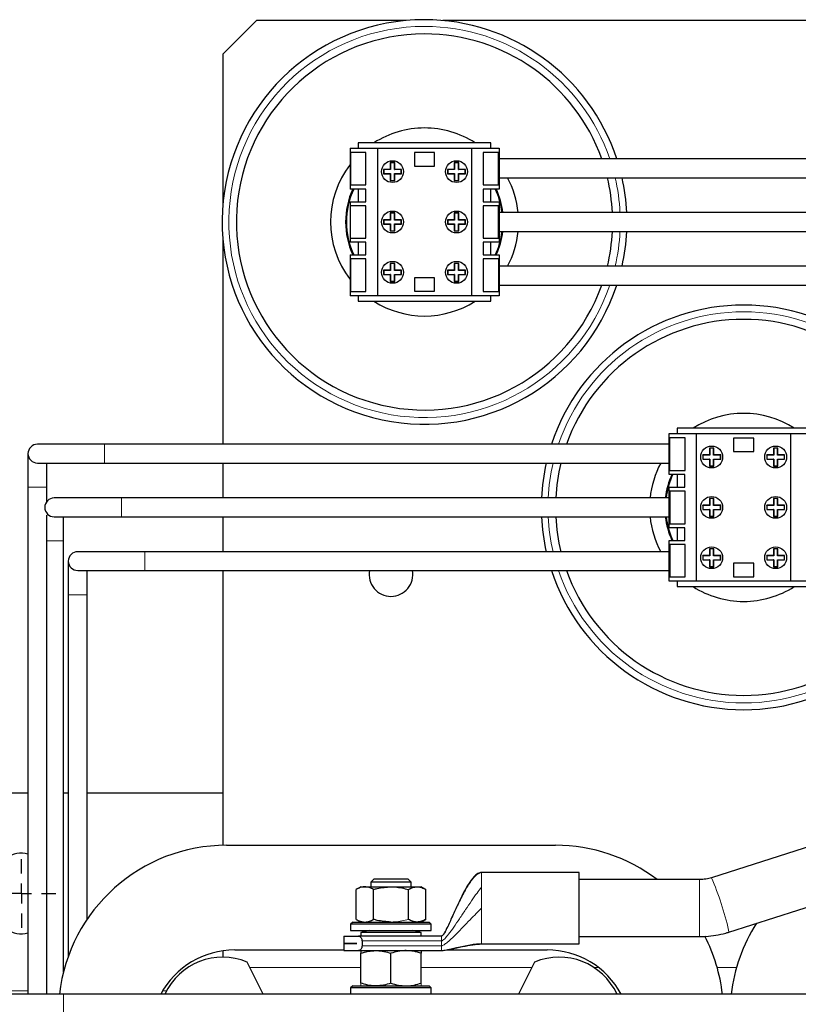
# Model space of a CAD drawing. Header units: millimetres. Extents: x 5 to 418, y 2 to 292.
# Tile 5 of 31: x 56 to 85, y 118 to 154. Entities that reach past the tile are written whole.
import ezdxf

# ---------------------------------------------------------------- set-up
doc = ezdxf.new("R2010")
doc.units = ezdxf.units.MM
doc.layers.add('SLD-0', color=7, linetype='Continuous')

# ---------------------------------------------------------------- blocks, each defined once
blk = doc.blocks.new('SW_CENTERMARKSYMBOL_0')
at = {"layer": 'SLD-0', "color": 0}
for p, q in [((0, 0.75), (0, 1.28125)), ((0, 0), (0, 0.375)), ((-0.75, 0), (-1.28125, 0)), ((0, 0), (-0.375, 0)), ((0, 0), (0, -0.375)), ((0, 0), (0.375, 0)), ((0.75, 0), (1.28125, 0)), ((0, -0.75), (0, -1.28125))]:
    blk.add_line(p, q, dxfattribs=at)

msp = doc.modelspace()

# ---------------------------------------------------------------- linework, layer by layer
at = {"color": 7, "linetype": 'Continuous', "lineweight": 25}
for p, q in [((64.4303, 154.4388), (63.1803, 153.1888)), ((69.9949, 154.4388), (64.4303, 154.4388)), ((93.7449, 154.4388), (71.3657, 154.4388)), ((63.1803, 153.1888), (63.1803, 147.6242)), ((67.9084, 149.6888), (67.9084, 148.1669)), ((67.9084, 149.6888), (68.9303, 149.6888)), ((73.149, 149.8888), (68.2115, 149.8888)), ((68.2115, 149.8888), (68.2115, 149.6888)), ((68.9303, 149.6888), (68.9303, 144.1888)), ((68.9303, 149.6888), (72.4303, 149.6888)), ((72.4303, 149.6888), (72.4303, 144.1888)), ((72.4303, 149.6888), (73.4522, 149.6888)), ((73.149, 149.6888), (73.149, 149.8888)), ((73.4522, 149.6888), (73.4522, 148.1669)), ((67.9272, 149.5288), (67.9272, 148.3163)), ((68.4984, 149.5288), (67.9272, 149.5288)), ((68.4984, 148.3163), (68.4984, 149.5288)), ((70.3053, 149.5201), (70.3053, 149.0201)), ((71.0553, 149.5201), (70.3053, 149.5201)), ((71.0553, 149.0201), (71.0553, 149.5201)), ((73.4334, 149.5288), (72.8622, 149.5288)), ((72.8622, 149.5288), (72.8622, 148.3163)), ((73.4334, 148.3163), (73.4334, 149.5288)), ((91.6584, 149.2888), (73.4522, 149.2888)), ((69.407, 148.8964), (69.1549, 148.8964)), ((69.1549, 148.8964), (69.1549, 148.7312)), ((69.1636, 148.8877), (69.1549, 148.8964)), ((69.1636, 148.8877), (69.1636, 148.7399)), ((69.4158, 148.8877), (69.1636, 148.8877)), ((69.5723, 149.1486), (69.407, 149.1486)), ((69.407, 149.1486), (69.407, 148.8964)), ((69.4158, 149.1398), (69.407, 149.1486)), ((69.4158, 148.8877), (69.407, 148.8964)), ((69.5635, 149.1398), (69.4158, 149.1398)), ((69.4158, 149.1398), (69.4158, 148.8877)), ((69.5635, 149.1398), (69.5723, 149.1486)), ((69.5635, 148.8877), (69.5635, 149.1398)), ((69.5635, 148.8877), (69.5723, 148.8964)), ((69.8157, 148.8877), (69.5635, 148.8877)), ((69.5723, 148.8964), (69.5723, 149.1486)), ((69.8244, 148.8964), (69.5723, 148.8964)), ((69.8157, 148.8877), (69.8244, 148.8964)), ((69.8157, 148.7399), (69.8157, 148.8877)), ((69.8244, 148.7312), (69.8244, 148.8964)), ((70.3053, 149.0201), (71.0553, 149.0201)), ((71.7883, 148.8964), (71.5362, 148.8964)), ((71.5362, 148.8964), (71.5362, 148.7312)), ((71.5449, 148.8877), (71.5362, 148.8964)), ((71.797, 148.8877), (71.5449, 148.8877)), ((71.5449, 148.8877), (71.5449, 148.7399)), ((71.797, 149.1398), (71.7883, 149.1486)), ((71.9535, 149.1486), (71.7883, 149.1486)), ((71.7883, 149.1486), (71.7883, 148.8964)), ((71.797, 148.8877), (71.7883, 148.8964)), ((71.9448, 149.1398), (71.797, 149.1398)), ((71.797, 149.1398), (71.797, 148.8877)), ((71.9448, 149.1398), (71.9535, 149.1486)), ((71.9448, 148.8877), (71.9448, 149.1398)), ((71.9448, 148.8877), (71.9535, 148.8964)), ((72.1969, 148.8877), (71.9448, 148.8877)), ((71.9535, 148.8964), (71.9535, 149.1486)), ((72.2057, 148.8964), (71.9535, 148.8964)), ((72.1969, 148.8877), (72.2057, 148.8964)), ((72.1969, 148.7399), (72.1969, 148.8877)), ((72.2057, 148.7312), (72.2057, 148.8964)), ((69.1636, 148.7399), (69.1549, 148.7312)), ((69.1549, 148.7312), (69.407, 148.7312)), ((69.1636, 148.7399), (69.4158, 148.7399)), ((69.4158, 148.7399), (69.407, 148.7312)), ((69.407, 148.7312), (69.407, 148.4791)), ((69.4158, 148.4878), (69.407, 148.4791)), ((69.407, 148.4791), (69.5723, 148.4791)), ((69.4158, 148.7399), (69.4158, 148.4878)), ((69.4158, 148.4878), (69.5635, 148.4878)), ((69.5635, 148.7399), (69.5723, 148.7312)), ((69.5635, 148.7399), (69.8157, 148.7399)), ((69.5635, 148.4878), (69.5635, 148.7399)), ((69.5635, 148.4878), (69.5723, 148.4791)), ((69.5723, 148.4791), (69.5723, 148.7312)), ((69.5723, 148.7312), (69.8244, 148.7312)), ((69.8157, 148.7399), (69.8244, 148.7312)), ((71.5449, 148.7399), (71.5362, 148.7312)), ((71.5362, 148.7312), (71.7883, 148.7312)), ((71.5449, 148.7399), (71.797, 148.7399)), ((71.797, 148.7399), (71.7883, 148.7312)), ((71.7883, 148.7312), (71.7883, 148.4791)), ((71.797, 148.4878), (71.7883, 148.4791)), ((71.7883, 148.4791), (71.9535, 148.4791)), ((71.797, 148.7399), (71.797, 148.4878)), ((71.797, 148.4878), (71.9448, 148.4878)), ((71.9448, 148.7399), (71.9535, 148.7312)), ((71.9448, 148.7399), (72.1969, 148.7399)), ((71.9448, 148.4878), (71.9448, 148.7399)), ((71.9448, 148.4878), (71.9535, 148.4791)), ((71.9535, 148.4791), (71.9535, 148.7312)), ((71.9535, 148.7312), (72.2057, 148.7312)), ((72.1969, 148.7399), (72.2057, 148.7312)), ((73.4522, 148.5888), (91.6584, 148.5888)), ((68.4928, 148.1669), (67.9084, 148.1669)), ((67.9272, 148.3163), (68.4984, 148.3163)), ((68.2115, 148.1669), (68.2115, 147.6944)), ((68.4928, 147.6944), (68.4928, 148.1669)), ((72.8622, 148.3163), (73.4334, 148.3163)), ((73.4522, 148.1669), (72.8678, 148.1669)), ((72.8678, 148.1669), (72.8678, 147.6944)), ((73.149, 147.6944), (73.149, 148.1669)), ((67.9084, 147.6944), (67.9084, 146.1832)), ((67.9084, 147.6944), (68.4928, 147.6944)), ((68.4984, 147.5451), (67.9272, 147.5451)), ((67.9272, 146.3326), (67.9272, 147.5451)), ((68.4984, 146.3326), (68.4984, 147.5451)), ((73.4334, 147.5451), (72.8622, 147.5451)), ((72.8622, 147.5451), (72.8622, 146.3326)), ((72.8678, 147.6944), (73.4522, 147.6944)), ((73.4334, 146.3326), (73.4334, 147.5451)), ((73.4522, 147.6944), (73.4522, 146.1832)), ((69.1636, 147.0127), (69.1549, 147.0214)), ((69.1549, 147.0214), (69.1549, 146.8562)), ((69.407, 147.0214), (69.1549, 147.0214)), ((69.1636, 147.0127), (69.1636, 146.8649)), ((69.4158, 147.0127), (69.1636, 147.0127)), ((69.5723, 147.2736), (69.407, 147.2736)), ((69.407, 147.2736), (69.407, 147.0214)), ((69.4158, 147.2648), (69.407, 147.2736)), ((69.4158, 147.0127), (69.407, 147.0214)), ((69.5635, 147.2648), (69.4158, 147.2648)), ((69.4158, 147.2648), (69.4158, 147.0127)), ((69.5635, 147.2648), (69.5723, 147.2736)), ((69.5635, 147.0127), (69.5635, 147.2648)), ((69.5635, 147.0127), (69.5723, 147.0214)), ((69.8157, 147.0127), (69.5635, 147.0127)), ((69.5723, 147.0214), (69.5723, 147.2736)), ((69.8244, 147.0214), (69.5723, 147.0214)), ((69.8157, 147.0127), (69.8244, 147.0214)), ((69.8157, 146.8649), (69.8157, 147.0127)), ((69.8244, 146.8562), (69.8244, 147.0214)), ((71.5449, 147.0127), (71.5362, 147.0214)), ((71.5362, 147.0214), (71.5362, 146.8562)), ((71.7883, 147.0214), (71.5362, 147.0214)), ((71.5449, 147.0127), (71.5449, 146.8649)), ((71.797, 147.0127), (71.5449, 147.0127)), ((71.797, 147.2648), (71.7883, 147.2736)), ((71.9535, 147.2736), (71.7883, 147.2736)), ((71.7883, 147.2736), (71.7883, 147.0214)), ((71.797, 147.0127), (71.7883, 147.0214)), ((71.9448, 147.2648), (71.797, 147.2648)), ((71.797, 147.2648), (71.797, 147.0127)), ((71.9448, 147.2648), (71.9535, 147.2736)), ((71.9448, 147.0127), (71.9448, 147.2648)), ((71.9448, 147.0127), (71.9535, 147.0214)), ((72.1969, 147.0127), (71.9448, 147.0127)), ((71.9535, 147.0214), (71.9535, 147.2736)), ((72.2057, 147.0214), (71.9535, 147.0214)), ((72.1969, 147.0127), (72.2057, 147.0214)), ((72.1969, 146.8649), (72.1969, 147.0127)), ((72.2057, 146.8562), (72.2057, 147.0214)), ((91.6584, 147.2888), (73.4522, 147.2888)), ((69.1636, 146.8649), (69.1549, 146.8562)), ((69.1549, 146.8562), (69.407, 146.8562)), ((69.1636, 146.8649), (69.4158, 146.8649)), ((69.4158, 146.8649), (69.407, 146.8562)), ((69.407, 146.8562), (69.407, 146.6041)), ((69.4158, 146.8649), (69.4158, 146.6128)), ((69.5635, 146.8649), (69.5723, 146.8562)), ((69.5635, 146.8649), (69.8157, 146.8649)), ((69.5635, 146.6128), (69.5635, 146.8649)), ((69.5723, 146.6041), (69.5723, 146.8562)), ((69.5723, 146.8562), (69.8244, 146.8562)), ((69.8157, 146.8649), (69.8244, 146.8562)), ((71.5449, 146.8649), (71.5362, 146.8562)), ((71.5362, 146.8562), (71.7883, 146.8562)), ((71.5449, 146.8649), (71.797, 146.8649)), ((71.797, 146.8649), (71.7883, 146.8562)), ((71.7883, 146.8562), (71.7883, 146.6041)), ((71.797, 146.8649), (71.797, 146.6128)), ((71.9448, 146.6128), (71.9448, 146.8649)), ((71.9448, 146.8649), (71.9535, 146.8562)), ((71.9448, 146.8649), (72.1969, 146.8649)), ((71.9535, 146.6041), (71.9535, 146.8562)), ((71.9535, 146.8562), (72.2057, 146.8562)), ((72.1969, 146.8649), (72.2057, 146.8562)), ((67.9272, 146.3326), (68.4984, 146.3326)), ((69.4158, 146.6128), (69.407, 146.6041)), ((69.407, 146.6041), (69.5723, 146.6041)), ((69.4158, 146.6128), (69.5635, 146.6128)), ((69.5635, 146.6128), (69.5723, 146.6041)), ((71.797, 146.6128), (71.7883, 146.6041)), ((71.7883, 146.6041), (71.9535, 146.6041)), ((71.797, 146.6128), (71.9448, 146.6128)), ((71.9448, 146.6128), (71.9535, 146.6041)), ((72.8622, 146.3326), (73.4334, 146.3326)), ((73.4522, 146.5888), (91.6584, 146.5888)), ((63.1803, 146.2535), (63.1803, 138.6638)), ((68.4928, 146.1832), (67.9084, 146.1832)), ((68.2115, 146.1832), (68.2115, 145.7107)), ((68.4928, 145.7107), (68.4928, 146.1832)), ((73.4522, 146.1832), (72.8678, 146.1832)), ((72.8678, 146.1832), (72.8678, 145.7107)), ((73.149, 145.7107), (73.149, 146.1832)), ((67.9084, 145.7107), (67.9084, 144.1888)), ((67.9084, 145.7107), (68.4928, 145.7107)), ((67.9272, 145.5613), (67.9272, 144.3488)), ((68.4984, 145.5613), (67.9272, 145.5613)), ((68.4984, 144.3488), (68.4984, 145.5613)), ((73.4334, 145.5613), (72.8622, 145.5613)), ((72.8622, 145.5613), (72.8622, 144.3488)), ((72.8678, 145.7107), (73.4522, 145.7107)), ((73.4334, 145.5613), (73.4334, 144.3488)), ((73.4522, 145.7107), (73.4522, 144.1888)), ((69.4158, 145.3898), (69.407, 145.3986)), ((69.5723, 145.3986), (69.407, 145.3986)), ((69.407, 145.3986), (69.407, 145.1464)), ((69.5635, 145.3898), (69.4158, 145.3898)), ((69.4158, 145.3898), (69.4158, 145.1377)), ((69.5635, 145.3898), (69.5723, 145.3986)), ((69.5635, 145.1377), (69.5635, 145.3898)), ((69.5723, 145.1464), (69.5723, 145.3986)), ((71.797, 145.3898), (71.7883, 145.3986)), ((71.7883, 145.3986), (71.7883, 145.1464)), ((71.9535, 145.3986), (71.7883, 145.3986)), ((71.797, 145.3898), (71.797, 145.1377)), ((71.9448, 145.3898), (71.797, 145.3898)), ((71.9448, 145.3898), (71.9535, 145.3986)), ((71.9448, 145.1377), (71.9448, 145.3898)), ((71.9535, 145.1464), (71.9535, 145.3986)), ((91.6584, 145.2888), (73.4522, 145.2888)), ((69.1636, 145.1377), (69.1549, 145.1464)), ((69.1549, 145.1464), (69.1549, 144.9812)), ((69.407, 145.1464), (69.1549, 145.1464)), ((69.1636, 144.9899), (69.1549, 144.9812)), ((69.1549, 144.9812), (69.407, 144.9812)), ((69.1636, 145.1377), (69.1636, 144.9899)), ((69.4158, 145.1377), (69.1636, 145.1377)), ((69.1636, 144.9899), (69.4158, 144.9899)), ((69.4158, 145.1377), (69.407, 145.1464)), ((69.4158, 144.9899), (69.407, 144.9812)), ((69.407, 144.9812), (69.407, 144.7291)), ((69.4158, 144.9899), (69.4158, 144.7378)), ((69.5635, 145.1377), (69.5723, 145.1464)), ((69.8157, 145.1377), (69.5635, 145.1377)), ((69.5635, 144.9899), (69.5723, 144.9812)), ((69.5635, 144.9899), (69.8157, 144.9899)), ((69.5635, 144.7378), (69.5635, 144.9899)), ((69.8244, 145.1464), (69.5723, 145.1464)), ((69.5723, 144.7291), (69.5723, 144.9812)), ((69.5723, 144.9812), (69.8244, 144.9812)), ((69.8157, 145.1377), (69.8244, 145.1464)), ((69.8157, 144.9899), (69.8157, 145.1377)), ((69.8157, 144.9899), (69.8244, 144.9812)), ((69.8244, 144.9812), (69.8244, 145.1464)), ((71.0553, 144.8576), (70.3053, 144.8576)), ((70.3053, 144.8576), (70.3053, 144.3576)), ((71.0553, 144.3576), (71.0553, 144.8576)), ((71.5449, 145.1377), (71.5362, 145.1464)), ((71.7883, 145.1464), (71.5362, 145.1464)), ((71.5362, 145.1464), (71.5362, 144.9812)), ((71.5449, 144.9899), (71.5362, 144.9812)), ((71.5362, 144.9812), (71.7883, 144.9812)), ((71.797, 145.1377), (71.5449, 145.1377)), ((71.5449, 145.1377), (71.5449, 144.9899)), ((71.5449, 144.9899), (71.797, 144.9899)), ((71.797, 145.1377), (71.7883, 145.1464)), ((71.797, 144.9899), (71.7883, 144.9812)), ((71.7883, 144.9812), (71.7883, 144.7291)), ((71.797, 144.9899), (71.797, 144.7378)), ((71.9448, 145.1377), (71.9535, 145.1464)), ((72.1969, 145.1377), (71.9448, 145.1377)), ((71.9448, 144.7378), (71.9448, 144.9899)), ((71.9448, 144.9899), (71.9535, 144.9812)), ((71.9448, 144.9899), (72.1969, 144.9899)), ((72.2057, 145.1464), (71.9535, 145.1464)), ((71.9535, 144.7291), (71.9535, 144.9812)), ((71.9535, 144.9812), (72.2057, 144.9812)), ((72.1969, 145.1377), (72.2057, 145.1464)), ((72.1969, 144.9899), (72.1969, 145.1377)), ((72.1969, 144.9899), (72.2057, 144.9812)), ((72.2057, 144.9812), (72.2057, 145.1464)), ((69.4158, 144.7378), (69.407, 144.7291)), ((69.407, 144.7291), (69.5723, 144.7291)), ((69.4158, 144.7378), (69.5635, 144.7378)), ((69.5635, 144.7378), (69.5723, 144.7291)), ((71.797, 144.7378), (71.7883, 144.7291)), ((71.7883, 144.7291), (71.9535, 144.7291)), ((71.797, 144.7378), (71.9448, 144.7378)), ((71.9448, 144.7378), (71.9535, 144.7291)), ((73.4522, 144.5888), (91.6584, 144.5888)), ((68.9303, 144.1888), (67.9084, 144.1888)), ((67.9272, 144.3488), (68.4984, 144.3488)), ((68.2115, 144.1888), (68.2115, 143.9888)), ((72.4303, 144.1888), (68.9303, 144.1888)), ((70.3053, 144.3576), (71.0553, 144.3576)), ((73.4522, 144.1888), (72.4303, 144.1888)), ((72.8622, 144.3488), (73.4334, 144.3488)), ((73.149, 143.9888), (73.149, 144.1888)), ((68.2115, 143.9888), (73.149, 143.9888)), ((79.7834, 137.5419), (79.7834, 139.0638)), ((79.7834, 139.0638), (80.8053, 139.0638)), ((80.0865, 139.2638), (80.0865, 139.0638)), ((85.024, 139.2638), (80.0865, 139.2638)), ((80.8053, 133.5638), (80.8053, 139.0638)), ((80.8053, 139.0638), (84.3053, 139.0638)), ((84.3053, 133.5638), (84.3053, 139.0638)), ((84.3053, 139.0638), (85.3272, 139.0638)), ((58.774, 138.6638), (56.274, 138.6638)), ((79.7834, 138.6638), (58.774, 138.6638)), ((79.8022, 137.6913), (79.8022, 138.9038)), ((80.3734, 138.9038), (79.8022, 138.9038)), ((80.3734, 137.6913), (80.3734, 138.9038)), ((82.1803, 138.8951), (82.1803, 138.3951)), ((82.9303, 138.8951), (82.1803, 138.8951)), ((82.9303, 138.3951), (82.9303, 138.8951)), ((55.924, 138.3138), (55.924, 137.0638)), ((81.282, 138.2714), (81.0299, 138.2714)), ((81.0299, 138.2714), (81.0299, 138.1062)), ((81.0386, 138.2627), (81.0299, 138.2714)), ((81.0386, 138.2627), (81.0386, 138.1149)), ((81.2908, 138.2627), (81.0386, 138.2627)), ((81.4473, 138.5236), (81.282, 138.5236)), ((81.282, 138.5236), (81.282, 138.2714)), ((81.2908, 138.5148), (81.282, 138.5236)), ((81.2908, 138.2627), (81.282, 138.2714)), ((81.2908, 138.5148), (81.2908, 138.2627)), ((81.4385, 138.5148), (81.2908, 138.5148)), ((81.4385, 138.5148), (81.4473, 138.5236)), ((81.4385, 138.2627), (81.4385, 138.5148)), ((81.4385, 138.2627), (81.4473, 138.2714)), ((81.6907, 138.2627), (81.4385, 138.2627)), ((81.4473, 138.2714), (81.4473, 138.5236)), ((81.6994, 138.2714), (81.4473, 138.2714)), ((81.6907, 138.2627), (81.6994, 138.2714)), ((81.6907, 138.1149), (81.6907, 138.2627)), ((81.6994, 138.1062), (81.6994, 138.2714)), ((82.1803, 138.3951), (82.9303, 138.3951)), ((83.6633, 138.2714), (83.4112, 138.2714)), ((83.4112, 138.2714), (83.4112, 138.1062)), ((83.4199, 138.2627), (83.4112, 138.2714)), ((83.672, 138.2627), (83.4199, 138.2627)), ((83.4199, 138.2627), (83.4199, 138.1149)), ((83.8285, 138.5236), (83.6633, 138.5236)), ((83.6633, 138.5236), (83.6633, 138.2714)), ((83.672, 138.5148), (83.6633, 138.5236)), ((83.672, 138.2627), (83.6633, 138.2714)), ((83.672, 138.5148), (83.672, 138.2627)), ((83.8198, 138.5148), (83.672, 138.5148)), ((83.8198, 138.5148), (83.8285, 138.5236)), ((83.8198, 138.2627), (83.8198, 138.5148)), ((83.8198, 138.2627), (83.8285, 138.2714)), ((84.0719, 138.2627), (83.8198, 138.2627)), ((83.8285, 138.2714), (83.8285, 138.5236)), ((84.0807, 138.2714), (83.8285, 138.2714)), ((84.0719, 138.2627), (84.0807, 138.2714)), ((84.0719, 138.1149), (84.0719, 138.2627)), ((84.0807, 138.1062), (84.0807, 138.2714)), ((56.274, 137.9638), (58.774, 137.9638)), ((56.624, 137.0638), (56.624, 137.9638)), ((58.774, 137.9638), (79.7834, 137.9638)), ((63.1803, 137.9638), (63.1803, 136.6638)), ((81.0386, 138.1149), (81.0299, 138.1062)), ((81.0299, 138.1062), (81.282, 138.1062)), ((81.0386, 138.1149), (81.2908, 138.1149)), ((81.2908, 138.1149), (81.282, 138.1062)), ((81.282, 138.1062), (81.282, 137.8541)), ((81.2908, 137.8628), (81.282, 137.8541)), ((81.282, 137.8541), (81.4473, 137.8541)), ((81.2908, 138.1149), (81.2908, 137.8628)), ((81.2908, 137.8628), (81.4385, 137.8628)), ((81.4385, 137.8628), (81.4385, 138.1149)), ((81.4385, 138.1149), (81.4473, 138.1062)), ((81.4385, 138.1149), (81.6907, 138.1149)), ((81.4385, 137.8628), (81.4473, 137.8541)), ((81.4473, 137.8541), (81.4473, 138.1062)), ((81.4473, 138.1062), (81.6994, 138.1062)), ((81.6907, 138.1149), (81.6994, 138.1062)), ((83.4199, 138.1149), (83.4112, 138.1062)), ((83.4112, 138.1062), (83.6633, 138.1062)), ((83.4199, 138.1149), (83.672, 138.1149)), ((83.672, 138.1149), (83.6633, 138.1062)), ((83.6633, 138.1062), (83.6633, 137.8541)), ((83.672, 137.8628), (83.6633, 137.8541)), ((83.6633, 137.8541), (83.8285, 137.8541)), ((83.672, 138.1149), (83.672, 137.8628)), ((83.672, 137.8628), (83.8198, 137.8628)), ((83.8198, 138.1149), (83.8285, 138.1062)), ((83.8198, 138.1149), (84.0719, 138.1149)), ((83.8198, 137.8628), (83.8198, 138.1149)), ((83.8198, 137.8628), (83.8285, 137.8541)), ((83.8285, 137.8541), (83.8285, 138.1062)), ((83.8285, 138.1062), (84.0807, 138.1062)), ((84.0719, 138.1149), (84.0807, 138.1062)), ((80.3678, 137.5419), (79.7834, 137.5419)), ((79.8022, 137.6913), (80.3734, 137.6913)), ((80.0865, 137.5419), (80.0865, 137.0694)), ((80.3678, 137.0694), (80.3678, 137.5419)), ((55.924, 137.0638), (55.924, 118.1888)), ((56.624, 136.5303), (56.624, 137.0638)), ((79.7834, 135.5582), (79.7834, 137.0694)), ((79.7834, 137.0694), (80.3678, 137.0694)), ((80.3734, 136.9201), (79.8022, 136.9201)), ((79.8022, 136.9201), (79.8022, 135.7076)), ((80.3734, 135.7076), (80.3734, 136.9201)), ((59.399, 136.6638), (56.899, 136.6638)), ((79.7834, 136.6638), (59.399, 136.6638)), ((81.282, 136.3964), (81.0299, 136.3964)), ((81.0299, 136.3964), (81.0299, 136.2312)), ((81.0386, 136.3877), (81.0299, 136.3964)), ((81.2908, 136.3877), (81.0386, 136.3877)), ((81.0386, 136.3877), (81.0386, 136.2399)), ((81.2908, 136.6398), (81.282, 136.6486)), ((81.4473, 136.6486), (81.282, 136.6486)), ((81.282, 136.6486), (81.282, 136.3964)), ((81.2908, 136.3877), (81.282, 136.3964)), ((81.4385, 136.6398), (81.2908, 136.6398)), ((81.2908, 136.6398), (81.2908, 136.3877)), ((81.4385, 136.6398), (81.4473, 136.6486)), ((81.4385, 136.3877), (81.4385, 136.6398)), ((81.4385, 136.3877), (81.4473, 136.3964)), ((81.6907, 136.3877), (81.4385, 136.3877)), ((81.4473, 136.3964), (81.4473, 136.6486)), ((81.6994, 136.3964), (81.4473, 136.3964)), ((81.6907, 136.3877), (81.6994, 136.3964)), ((81.6907, 136.2399), (81.6907, 136.3877)), ((81.6994, 136.2312), (81.6994, 136.3964)), ((83.4199, 136.3877), (83.4112, 136.3964)), ((83.6633, 136.3964), (83.4112, 136.3964)), ((83.4112, 136.3964), (83.4112, 136.2312)), ((83.672, 136.3877), (83.4199, 136.3877)), ((83.4199, 136.3877), (83.4199, 136.2399)), ((83.672, 136.6398), (83.6633, 136.6486)), ((83.8285, 136.6486), (83.6633, 136.6486)), ((83.6633, 136.6486), (83.6633, 136.3964)), ((83.672, 136.3877), (83.6633, 136.3964)), ((83.8198, 136.6398), (83.672, 136.6398)), ((83.672, 136.6398), (83.672, 136.3877)), ((83.8198, 136.6398), (83.8285, 136.6486)), ((83.8198, 136.3877), (83.8198, 136.6398)), ((83.8198, 136.3877), (83.8285, 136.3964)), ((84.0719, 136.3877), (83.8198, 136.3877)), ((83.8285, 136.3964), (83.8285, 136.6486)), ((84.0807, 136.3964), (83.8285, 136.3964)), ((84.0719, 136.3877), (84.0807, 136.3964)), ((84.0719, 136.2399), (84.0719, 136.3877)), ((84.0807, 136.2312), (84.0807, 136.3964)), ((56.549, 136.3138), (56.549, 136.3037)), ((56.624, 118.1888), (56.624, 136.0269)), ((81.0386, 136.2399), (81.0299, 136.2312)), ((81.0299, 136.2312), (81.282, 136.2312)), ((81.0386, 136.2399), (81.2908, 136.2399)), ((81.2908, 136.2399), (81.282, 136.2312)), ((81.282, 136.2312), (81.282, 135.9791)), ((81.2908, 136.2399), (81.2908, 135.9878)), ((81.4385, 135.9878), (81.4385, 136.2399)), ((81.4385, 136.2399), (81.4473, 136.2312)), ((81.4385, 136.2399), (81.6907, 136.2399)), ((81.4473, 135.9791), (81.4473, 136.2312)), ((81.4473, 136.2312), (81.6994, 136.2312)), ((81.6907, 136.2399), (81.6994, 136.2312)), ((83.4199, 136.2399), (83.4112, 136.2312)), ((83.4112, 136.2312), (83.6633, 136.2312)), ((83.4199, 136.2399), (83.672, 136.2399)), ((83.672, 136.2399), (83.6633, 136.2312)), ((83.6633, 136.2312), (83.6633, 135.9791)), ((83.672, 136.2399), (83.672, 135.9878)), ((83.8198, 135.9878), (83.8198, 136.2399)), ((83.8198, 136.2399), (83.8285, 136.2312)), ((83.8198, 136.2399), (84.0719, 136.2399)), ((83.8285, 135.9791), (83.8285, 136.2312)), ((83.8285, 136.2312), (84.0807, 136.2312)), ((84.0719, 136.2399), (84.0807, 136.2312)), ((56.899, 135.9638), (59.399, 135.9638)), ((57.249, 135.0638), (57.249, 135.9638)), ((59.399, 135.9638), (79.7834, 135.9638)), ((63.1803, 135.9638), (63.1803, 134.6638)), ((79.8022, 135.7076), (80.3734, 135.7076)), ((81.2908, 135.9878), (81.282, 135.9791)), ((81.282, 135.9791), (81.4473, 135.9791)), ((81.2908, 135.9878), (81.4385, 135.9878)), ((81.4385, 135.9878), (81.4473, 135.9791)), ((83.672, 135.9878), (83.6633, 135.9791)), ((83.6633, 135.9791), (83.8285, 135.9791)), ((83.672, 135.9878), (83.8198, 135.9878)), ((83.8198, 135.9878), (83.8285, 135.9791)), ((80.3678, 135.5582), (79.7834, 135.5582)), ((80.0865, 135.5582), (80.0865, 135.0857)), ((80.3678, 135.0857), (80.3678, 135.5582)), ((57.249, 119.0267), (57.249, 135.0638)), ((79.7834, 133.5638), (79.7834, 135.0857)), ((79.7834, 135.0857), (80.3678, 135.0857)), ((79.8022, 134.9363), (79.8022, 133.7238)), ((80.3734, 134.9363), (79.8022, 134.9363)), ((80.3734, 133.7238), (80.3734, 134.9363)), ((60.274, 134.6638), (57.774, 134.6638)), ((79.7834, 134.6638), (60.274, 134.6638)), ((81.2908, 134.7648), (81.282, 134.7736)), ((81.282, 134.7736), (81.282, 134.5214)), ((81.4473, 134.7736), (81.282, 134.7736)), ((81.2908, 134.7648), (81.2908, 134.5127)), ((81.4385, 134.7648), (81.2908, 134.7648)), ((81.4385, 134.7648), (81.4473, 134.7736)), ((81.4385, 134.5127), (81.4385, 134.7648)), ((81.4473, 134.5214), (81.4473, 134.7736)), ((83.8285, 134.7736), (83.6633, 134.7736)), ((83.6633, 134.7736), (83.6633, 134.5214)), ((83.672, 134.7648), (83.6633, 134.7736)), ((83.8198, 134.7648), (83.672, 134.7648)), ((83.672, 134.7648), (83.672, 134.5127)), ((83.8198, 134.7648), (83.8285, 134.7736)), ((83.8198, 134.5127), (83.8198, 134.7648)), ((83.8285, 134.5214), (83.8285, 134.7736)), ((57.424, 134.3138), (57.424, 133.0638)), ((81.0386, 134.5127), (81.0299, 134.5214)), ((81.282, 134.5214), (81.0299, 134.5214)), ((81.0299, 134.5214), (81.0299, 134.3562)), ((81.0386, 134.3649), (81.0299, 134.3562)), ((81.0299, 134.3562), (81.282, 134.3562)), ((81.2908, 134.5127), (81.0386, 134.5127)), ((81.0386, 134.5127), (81.0386, 134.3649)), ((81.0386, 134.3649), (81.2908, 134.3649)), ((81.2908, 134.5127), (81.282, 134.5214)), ((81.2908, 134.3649), (81.282, 134.3562)), ((81.282, 134.3562), (81.282, 134.1041)), ((81.2908, 134.3649), (81.2908, 134.1128)), ((81.4385, 134.5127), (81.4473, 134.5214)), ((81.6907, 134.5127), (81.4385, 134.5127)), ((81.4385, 134.3649), (81.4473, 134.3562)), ((81.4385, 134.3649), (81.6907, 134.3649)), ((81.4385, 134.1128), (81.4385, 134.3649)), ((81.6994, 134.5214), (81.4473, 134.5214)), ((81.4473, 134.1041), (81.4473, 134.3562)), ((81.4473, 134.3562), (81.6994, 134.3562)), ((81.6907, 134.5127), (81.6994, 134.5214)), ((81.6907, 134.3649), (81.6907, 134.5127)), ((81.6907, 134.3649), (81.6994, 134.3562)), ((81.6994, 134.3562), (81.6994, 134.5214)), ((82.9303, 134.2326), (82.1803, 134.2326)), ((82.1803, 134.2326), (82.1803, 133.7326)), ((82.9303, 133.7326), (82.9303, 134.2326)), ((83.6633, 134.5214), (83.4112, 134.5214)), ((83.4112, 134.5214), (83.4112, 134.3562)), ((83.4199, 134.5127), (83.4112, 134.5214)), ((83.4199, 134.3649), (83.4112, 134.3562)), ((83.4112, 134.3562), (83.6633, 134.3562)), ((83.672, 134.5127), (83.4199, 134.5127)), ((83.4199, 134.5127), (83.4199, 134.3649)), ((83.4199, 134.3649), (83.672, 134.3649)), ((83.672, 134.5127), (83.6633, 134.5214)), ((83.672, 134.3649), (83.6633, 134.3562)), ((83.6633, 134.3562), (83.6633, 134.1041)), ((83.672, 134.3649), (83.672, 134.1128)), ((83.8198, 134.5127), (83.8285, 134.5214)), ((84.0719, 134.5127), (83.8198, 134.5127)), ((83.8198, 134.3649), (83.8285, 134.3562)), ((83.8198, 134.3649), (84.0719, 134.3649)), ((83.8198, 134.1128), (83.8198, 134.3649)), ((84.0807, 134.5214), (83.8285, 134.5214)), ((83.8285, 134.3562), (84.0807, 134.3562)), ((83.8285, 134.1041), (83.8285, 134.3562)), ((84.0719, 134.5127), (84.0807, 134.5214)), ((84.0719, 134.3649), (84.0719, 134.5127)), ((84.0719, 134.3649), (84.0807, 134.3562)), ((84.0807, 134.3562), (84.0807, 134.5214)), ((57.774, 133.9638), (60.274, 133.9638)), ((58.124, 133.0638), (58.124, 133.9638)), ((60.274, 133.9638), (79.7834, 133.9638)), ((63.1803, 133.9638), (63.1803, 123.7313)), ((81.2908, 134.1128), (81.282, 134.1041)), ((81.282, 134.1041), (81.4473, 134.1041)), ((81.2908, 134.1128), (81.4385, 134.1128)), ((81.4385, 134.1128), (81.4473, 134.1041)), ((83.672, 134.1128), (83.6633, 134.1041)), ((83.6633, 134.1041), (83.8285, 134.1041)), ((83.672, 134.1128), (83.8198, 134.1128)), ((83.8198, 134.1128), (83.8285, 134.1041)), ((80.8053, 133.5638), (79.7834, 133.5638)), ((79.8022, 133.7238), (80.3734, 133.7238)), ((80.0865, 133.5638), (80.0865, 133.3638)), ((84.3053, 133.5638), (80.8053, 133.5638)), ((82.1803, 133.7326), (82.9303, 133.7326)), ((85.3272, 133.5638), (84.3053, 133.5638)), ((57.424, 133.0638), (57.424, 119.5976)), ((58.124, 120.9779), (58.124, 133.0638)), ((80.0865, 133.3638), (85.024, 133.3638)), ((113.9875, 132.9317), (81.3561, 122.5265)), ((82.0017, 120.5019), (114.6331, 130.9072)), ((53.1803, 125.6888), (55.924, 125.6888)), ((57.249, 125.6888), (57.424, 125.6888)), ((58.124, 125.6888), (63.1803, 125.6888)), ((63.3053, 123.7326), (75.5553, 123.7326)), ((68.8053, 122.4826), (68.6803, 122.3576)), ((68.8053, 122.4826), (70.0553, 122.4826)), ((70.1803, 122.3576), (70.0553, 122.4826)), ((76.4303, 122.7263), (72.8053, 122.7263)), ((76.4303, 121.3951), (76.4303, 122.7263)), ((80.9128, 122.4576), (76.4303, 122.4576)), ((68.3053, 122.1888), (68.1313, 122.0883)), ((68.1313, 120.9768), (68.1313, 122.0883)), ((68.3053, 122.1888), (68.456, 122.1888)), ((68.456, 122.1888), (69.4303, 122.1888)), ((68.6803, 122.3576), (68.6803, 122.1888)), ((70.1803, 122.3576), (68.6803, 122.3576)), ((68.7808, 120.9768), (68.7808, 122.0883)), ((69.4303, 122.1888), (70.4046, 122.1888)), ((70.0798, 120.9768), (70.0798, 122.0883)), ((70.1803, 122.1888), (70.1803, 122.3576)), ((70.4046, 122.1888), (70.5553, 122.1888)), ((70.7293, 122.0883), (70.5553, 122.1888)), ((70.7293, 120.9768), (70.7293, 122.0883)), ((76.4303, 120.0638), (76.4303, 121.3951)), ((68.1313, 120.9768), (68.3053, 120.8763)), ((70.5553, 120.8763), (70.7293, 120.9768)), ((68.0084, 120.8763), (67.9303, 120.7982)), ((67.9303, 120.7982), (67.9303, 120.5638)), ((70.9303, 120.7982), (67.9303, 120.7982)), ((68.0084, 120.8763), (70.8522, 120.8763)), ((70.9303, 120.7982), (70.8522, 120.8763)), ((70.9303, 120.5638), (70.9303, 120.7982)), ((67.6803, 120.3513), (67.6803, 120.0832)), ((67.6803, 120.3513), (68.2219, 120.3513)), ((67.9303, 120.5638), (70.9303, 120.5638)), ((71.3053, 120.3513), (68.2219, 120.3513)), ((68.6178, 120.5638), (68.3053, 120.4888)), ((68.3053, 120.4888), (68.3053, 120.3513)), ((69.4303, 120.4888), (68.3053, 120.4888)), ((70.5553, 120.4888), (69.4303, 120.4888)), ((70.5553, 120.4888), (70.2428, 120.5638)), ((70.5553, 120.3513), (70.5553, 120.4888)), ((76.4303, 120.3326), (80.9128, 120.3326)), ((67.6803, 120.0832), (68.1632, 120.0832)), ((67.6803, 120.0819), (67.6803, 119.8138)), ((68.1632, 120.0819), (67.6803, 120.0819)), ((68.1632, 120.0832), (68.1632, 120.0819)), ((68.3534, 120.1722), (68.3534, 119.993)), ((72.8053, 120.0638), (76.4303, 120.0638)), ((63.1803, 119.808), (63.1803, 119.5691)), ((63.6178, 119.8388), (67.6803, 119.8388)), ((67.6803, 119.8138), (68.2219, 119.8138)), ((68.2219, 119.8138), (71.3053, 119.8138)), ((68.3053, 118.6018), (68.3053, 119.7133)), ((69.4303, 118.6018), (69.4303, 119.7133)), ((70.5553, 118.6018), (70.5553, 119.7133)), ((71.493, 119.8388), (75.2428, 119.8388)), ((64.6814, 118.1888), (64.0827, 119.3888)), ((74.7779, 119.3888), (74.1792, 118.1888)), ((68.0084, 118.5013), (67.9303, 118.4232)), ((67.9303, 118.4232), (67.9303, 118.1888)), ((69.4303, 118.4232), (67.9303, 118.4232)), ((68.0084, 118.5013), (69.4303, 118.5013)), ((69.4303, 118.5013), (70.8522, 118.5013)), ((70.9303, 118.4232), (69.4303, 118.4232)), ((70.9303, 118.4232), (70.8522, 118.5013)), ((70.9303, 118.1888), (70.9303, 118.4232)), ((57.2428, 118.1888), (52.8678, 118.1888)), ((131.6178, 118.1888), (57.2428, 118.1888))]:
    msp.add_line(p, q, dxfattribs=at)
at = {"color": 7, "linetype": 'Continuous', "lineweight": 18}
for p, q in [((58.774, 137.9638), (58.774, 138.6638)), ((56.274, 137.0638), (55.924, 137.0638)), ((56.624, 137.0638), (56.274, 137.0638)), ((59.399, 135.9638), (59.399, 136.6638)), ((56.899, 135.0638), (56.624, 135.0638)), ((57.249, 135.0638), (56.899, 135.0638)), ((60.274, 133.9638), (60.274, 134.6638)), ((57.774, 133.0638), (57.424, 133.0638)), ((58.124, 133.0638), (57.774, 133.0638)), ((72.8053, 122.7263), (72.8053, 122.7237)), ((80.9128, 120.4052), (80.9128, 122.4576)), ((72.8053, 122.1776), (72.8053, 122.1116)), ((80.9128, 120.3326), (80.9128, 120.4052)), ((68.3534, 120.1722), (71.3053, 120.1722)), ((71.3053, 119.993), (68.3534, 119.993)), ((71.3053, 120.1722), (71.3053, 120.2304)), ((71.3053, 119.993), (71.3053, 120.1722)), ((72.8053, 120.0664), (72.8053, 120.0638)), ((64.1825, 119.1888), (68.3053, 119.1888)), ((70.5553, 119.1888), (74.6781, 119.1888)), ((76.9748, 119.1888), (77.1507, 119.1888)), ((81.5679, 119.1888), (82.2927, 119.1888)), ((53.1803, 118.3138), (55.924, 118.3138)), ((57.2428, 117.4388), (57.2428, 118.1888)), ((60.9335, 118.3138), (61.0805, 118.3138))]:
    msp.add_line(p, q, dxfattribs=at)
at = {"color": 7, "linetype": 'Continuous', "lineweight": 18, "flags": 128}
msp.add_lwpolyline([(82.0017, 120.5019), (82.0044, 120.5163), (81.9956, 120.5735)], dxfattribs=at)
at = {"color": 7, "linetype": 'Continuous', "lineweight": 25}
for centre in [(69.4897, 148.8138), (71.8709, 148.8138), (69.4897, 146.9388), (71.8709, 146.9388), (69.4897, 145.0638), (71.8709, 145.0638), (81.3647, 138.1888), (83.7459, 138.1888), (81.3647, 136.3138), (83.7459, 136.3138), (81.3647, 134.4388), (83.7459, 134.4388)]:
    msp.add_circle(centre, 0.4062, dxfattribs=at)
for centre, radius, start, end in [((70.6803, 146.9388), 7.5313, 90, 341.8182), ((70.6803, 146.9388), 7.5313, 18.1818, 90), ((70.6803, 146.9388), 7, 90, 340.38402), ((70.6803, 146.9388), 7, 19.61598, 90), ((70.6803, 146.9388), 3.5, 90, 122.55693), ((70.6803, 146.9388), 3.5, 57.44307, 90), ((70.6803, 146.9388), 3.5, 142.36946, 217.63054), ((70.6803, 146.9388), 3.5, 5.73917, 28.12707), ((70.6803, 146.9388), 7, 2.86598, 13.63373), ((70.6803, 146.9388), 7.5313, 2.66367, 12.65542), ((70.6803, 146.9388), 2.9375, 155.28625, 204.71375), ((70.6803, 146.9388), 2.9062, 155.00238, 204.99762), ((70.6803, 146.9388), 2.9063, 6.91693, 24.99762), ((70.6803, 146.9388), 2.9375, 6.84299, 24.71375), ((70.6803, 146.9388), 2.9062, 335.00238, 353.08307), ((70.6803, 146.9388), 2.9375, 335.28625, 353.15701), ((70.6803, 146.9388), 3.5, 331.87293, 354.26083), ((70.6803, 146.9388), 7, 346.36627, 357.13402), ((70.6803, 146.9388), 7.5313, 347.34458, 357.33633), ((70.6803, 146.9388), 3.5, 237.44307, 302.55693), ((82.5553, 136.3138), 7.5313, 18.1818, 161.8182), ((82.5553, 136.3138), 7, 19.61598, 160.38402), ((82.5553, 136.3138), 3.5, 57.44307, 122.55693), ((56.274, 138.3138), 0.35, 90, 270), ((82.5553, 136.3138), 7.5313, 167.34458, 177.33633), ((82.5553, 136.3138), 7, 166.36627, 177.13402), ((82.5553, 136.3138), 3.5, 151.87293, 174.26083), ((82.5553, 136.3138), 2.9375, 155.28625, 173.15701), ((82.5553, 136.3138), 2.9063, 155.00238, 173.08307), ((56.899, 136.3138), 0.35, 90, 270), ((82.5553, 136.3138), 7.5313, 182.66367, 192.65542), ((82.5553, 136.3138), 7, 182.86598, 193.63373), ((82.5553, 136.3138), 3.5, 185.73917, 208.12707), ((82.5553, 136.3138), 2.9375, 186.84299, 204.71375), ((82.5553, 136.3138), 2.9063, 186.91693, 204.99762), ((57.774, 134.3138), 0.35, 90, 270), ((69.4303, 133.8138), 0.8125, 169.36129, 270), ((69.4303, 133.8138), 0.8125, 270, 10.63871), ((82.5553, 136.3138), 7.5312, 198.1818, 270), ((82.5553, 136.3138), 7, 199.61598, 270), ((82.5553, 136.3138), 7, 270, 340.38402), ((82.5553, 136.3138), 7.5312, 270, 341.8182), ((82.5553, 136.3138), 3.5, 237.44307, 270), ((82.5553, 136.3138), 3.5, 270, 302.55693), ((63.3053, 117.4826), 6.25, 90, 173.51172), ((75.5553, 117.4826), 6.25, 52.74981, 90), ((55.6803, 122.5326), 0.9063, 74.39728, 180), ((55.6803, 121.3451), 0.9063, 180, 285.60272), ((88.3053, 117.4826), 6.25, 147.63029, 173.51172), ((75.5553, 117.4826), 6.25, 6.48828, 27.29273), ((63.6178, 116.7138), 3.125, 90, 151.8358), ((63.175, 117.1941), 2.375, 67.52923, 155.24043), ((75.6856, 117.1941), 2.375, 24.75957, 112.47077), ((75.2428, 116.7138), 3.125, 28.1642, 90)]:
    msp.add_arc(centre, radius, start, end, dxfattribs=at)
at = {"color": 7, "linetype": 'Continuous', "lineweight": 18}
for centre, radius, start, end in [((70.6803, 146.9388), 7.2813, 90, 341.17088), ((70.6803, 146.9388), 7.2813, 18.82912, 90), ((70.6803, 146.9388), 7.2813, 2.75519, 13.09754), ((70.6803, 146.9388), 7.2813, 346.90246, 357.24481), ((82.5553, 136.3138), 7.2813, 18.82912, 161.17088), ((82.5553, 136.3138), 7.2813, 166.90246, 177.24481), ((82.5553, 136.3138), 7.2813, 182.75519, 193.09754), ((82.5553, 136.3138), 7.2812, 198.82912, 270), ((82.5553, 136.3138), 7.2812, 270, 341.17088), ((71.2286, 118.1291), 11.0409, 12.7912, 23.4707)]:
    msp.add_arc(centre, radius, start, end, dxfattribs=at)
at = {"color": 7, "linetype": 'Continuous', "lineweight": 25}
for points, knots in [([(72.8053, 122.7263), (72.7807, 122.7237), (72.7304, 122.7184), (72.6341, 122.6692), (72.4823, 122.5361), (72.3153, 122.2996), (72.1423, 121.9975), (72.0048, 121.7225), (71.8901, 121.4785), (71.7907, 121.2598), (71.6602, 120.9682), (71.5324, 120.6832), (71.4165, 120.4635), (71.357, 120.3819), (71.329, 120.3589), (71.315, 120.3523), (71.3084, 120.3516), (71.3053, 120.3513)], [0, 0, 0, 0, 0.025576, 0.0523894, 0.111028, 0.2346485, 0.3521389, 0.4744253, 0.5552676, 0.633408, 0.7250836, 0.8886236, 0.959127, 0.9841092, 0.9931016, 0.9967597, 1, 1, 1, 1]), ([(81.3561, 122.5265), (81.3256, 122.5175), (81.2196, 122.4861), (81.0704, 122.4615), (80.9521, 122.4586), (80.9128, 122.4576)], [0, 0, 0, 0, 0.2120108, 0.7380134, 1, 1, 1, 1]), ([(68.456, 122.1888), (68.4483, 122.1887), (68.39, 122.1878), (68.2801, 122.1658), (68.1812, 122.1143), (68.1313, 122.0883)], [0, 0, 0, 0, 0.07009, 0.5307844, 1, 1, 1, 1]), ([(68.7808, 122.0883), (68.728, 122.1164), (68.6216, 122.1731), (68.5115, 122.1836), (68.456, 122.1888)], [0, 0, 0, 0, 0.495458, 1, 1, 1, 1]), ([(68.7808, 122.0883), (68.8271, 122.1013), (69.0386, 122.1605), (69.2585, 122.1764), (69.4303, 122.1888)], [0, 0, 0, 0, 0.2189524, 1, 1, 1, 1]), ([(69.4303, 122.1888), (69.4826, 122.1877), (69.7024, 122.1827), (69.9166, 122.1292), (70.0798, 122.0883)], [0, 0, 0, 0, 0.23810182, 1, 1, 1, 1]), ([(70.0798, 122.0883), (70.1326, 122.1164), (70.239, 122.1731), (70.349, 122.1836), (70.4046, 122.1888)], [0, 0, 0, 0, 0.495458, 1, 1, 1, 1]), ([(70.4046, 122.1888), (70.4123, 122.1887), (70.4706, 122.1878), (70.5805, 122.1658), (70.6794, 122.1143), (70.7293, 122.0883)], [0, 0, 0, 0, 0.07009003, 0.53078443, 1, 1, 1, 1]), ([(68.1313, 120.9768), (68.184, 120.9487), (68.2904, 120.892), (68.4005, 120.8816), (68.456, 120.8763)], [0, 0, 0, 0, 0.495458, 1, 1, 1, 1]), ([(68.456, 120.8763), (68.4637, 120.8764), (68.522, 120.8774), (68.6319, 120.8993), (68.7309, 120.9508), (68.7808, 120.9768)], [0, 0, 0, 0, 0.07009, 0.5307844, 1, 1, 1, 1]), ([(69.4303, 120.8763), (69.2585, 120.8887), (69.0386, 120.9046), (68.8271, 120.9638), (68.7808, 120.9768)], [0, 0, 0, 0, 0.7810476, 1, 1, 1, 1]), ([(70.4046, 120.8763), (70.3969, 120.8764), (70.3386, 120.8774), (70.2287, 120.8993), (70.1297, 120.9508), (70.0798, 120.9768)], [0, 0, 0, 0, 0.07009003, 0.53078443, 1, 1, 1, 1]), ([(70.7293, 120.9768), (70.6766, 120.9487), (70.5701, 120.892), (70.4601, 120.8816), (70.4046, 120.8763)], [0, 0, 0, 0, 0.495458, 1, 1, 1, 1]), ([(68.2219, 120.3513), (68.2393, 120.3483), (68.2734, 120.3424), (68.3158, 120.3003), (68.3432, 120.2467), (68.3527, 120.2027), (68.3533, 120.1775), (68.3534, 120.1722)], [0, 0, 0, 0, 0.2897266, 0.5701644, 0.7589, 0.9488943, 1, 1, 1, 1]), ([(80.9128, 120.3326), (80.991, 120.3341), (81.1942, 120.338), (81.5209, 120.3785), (81.8051, 120.4415), (81.9632, 120.4901), (82.0017, 120.5019)], [0, 0, 0, 0, 0.2119285, 0.5512492, 0.890676, 1, 1, 1, 1]), ([(68.3534, 119.993), (68.3523, 119.9759), (68.35, 119.9417), (68.3328, 119.8956), (68.3072, 119.8558), (68.2712, 119.8247), (68.241, 119.8143), (68.224, 119.8139), (68.2219, 119.8138)], [0, 0, 0, 0, 0.1625415, 0.324504, 0.4998447, 0.7117953, 0.9647227, 1, 1, 1, 1]), ([(71.3053, 119.8138), (71.3533, 119.8186), (71.4746, 119.8307), (71.7353, 119.8876), (72.0782, 119.9587), (72.4564, 120.0373), (72.6969, 120.0556), (72.8053, 120.0638)], [0, 0, 0, 0, 0.0949928, 0.2401729, 0.5250593, 0.7859677, 1, 1, 1, 1]), ([(68.3053, 119.7133), (68.3966, 119.7414), (68.581, 119.7981), (68.7716, 119.8086), (68.8678, 119.8138)], [0, 0, 0, 0, 0.495458, 1, 1, 1, 1]), ([(68.3053, 119.8138), (68.3053, 119.8127), (68.3053, 119.8077), (68.3053, 119.7542), (68.3053, 119.7133)], [0, 0, 0, 0, 0.2381018, 1, 1, 1, 1]), ([(68.8678, 119.8138), (68.8811, 119.8137), (68.9821, 119.8128), (69.1725, 119.7908), (69.3438, 119.7393), (69.4303, 119.7133)], [0, 0, 0, 0, 0.07009, 0.5307844, 1, 1, 1, 1]), ([(69.9928, 119.8138), (69.9795, 119.8137), (69.8785, 119.8128), (69.6881, 119.7908), (69.5168, 119.7393), (69.4303, 119.7133)], [0, 0, 0, 0, 0.07009, 0.5307844, 1, 1, 1, 1]), ([(70.5553, 119.7133), (70.4639, 119.7414), (70.2796, 119.7981), (70.089, 119.8086), (69.9928, 119.8138)], [0, 0, 0, 0, 0.495458, 1, 1, 1, 1]), ([(70.5553, 119.8138), (70.5553, 119.8127), (70.5553, 119.8077), (70.5553, 119.7542), (70.5553, 119.7133)], [0, 0, 0, 0, 0.2381018, 1, 1, 1, 1]), ([(68.8678, 118.5013), (68.8545, 118.5014), (68.7535, 118.5024), (68.5631, 118.5243), (68.3918, 118.5758), (68.3053, 118.6018)], [0, 0, 0, 0, 0.07009, 0.5307844, 1, 1, 1, 1]), ([(69.4303, 118.6018), (69.3389, 118.5737), (69.1546, 118.517), (68.964, 118.5066), (68.8678, 118.5013)], [0, 0, 0, 0, 0.495458, 1, 1, 1, 1]), ([(69.4303, 118.6018), (69.5216, 118.5737), (69.706, 118.517), (69.8966, 118.5066), (69.9928, 118.5013)], [0, 0, 0, 0, 0.495458, 1, 1, 1, 1]), ([(69.9928, 118.5013), (70.0061, 118.5014), (70.1071, 118.5024), (70.2975, 118.5243), (70.4688, 118.5758), (70.5553, 118.6018)], [0, 0, 0, 0, 0.07009, 0.5307844, 1, 1, 1, 1])]:
    msp.add_open_spline(points, degree=3, knots=knots, dxfattribs=at)
at = {"color": 7, "linetype": 'Continuous', "lineweight": 18}
for points, knots in [([(71.3053, 120.3513), (71.3092, 120.3518), (71.3178, 120.3529), (71.3336, 120.3619), (71.3675, 120.3921), (71.4157, 120.4628), (71.4804, 120.5766), (71.5876, 120.7908), (71.7352, 121.1126), (71.9354, 121.5475), (72.1586, 122.0009), (72.3856, 122.3761), (72.5961, 122.6465), (72.7405, 122.6998), (72.8053, 122.7237)], [0, 0, 0, 0, 0.00348034, 0.00769901, 0.01631536, 0.04582046, 0.08856586, 0.14287059, 0.27838152, 0.43643119, 0.62061974, 0.79211891, 0.90668857, 1, 1, 1, 1]), ([(71.3053, 120.1722), (71.3113, 120.1729), (71.3248, 120.1746), (71.3452, 120.1849), (71.3826, 120.2096), (71.4627, 120.2858), (71.5956, 120.448), (71.7769, 120.6987), (71.9865, 121.0068), (72.2057, 121.3369), (72.4214, 121.6576), (72.6176, 121.9439), (72.7472, 122.1053), (72.8053, 122.1776)], [0, 0, 0, 0, 0.00675149, 0.01519772, 0.0256087, 0.05815349, 0.14223618, 0.27017719, 0.42085341, 0.58169787, 0.74009535, 0.88355024, 1, 1, 1, 1]), ([(72.8053, 121.3951), (72.7383, 121.3298), (72.5886, 121.1841), (72.3642, 120.9487), (72.1214, 120.6953), (71.8893, 120.4574), (71.6822, 120.2561), (71.5183, 120.1109), (71.4056, 120.0296), (71.3394, 119.9975), (71.3155, 119.9944), (71.3053, 119.993)], [0, 0, 0, 0, 0.1302293, 0.2910809, 0.4673084, 0.642322, 0.7818736, 0.8959125, 0.9666743, 0.9857277, 1, 1, 1, 1]), ([(70.0798, 120.9768), (69.9166, 120.936), (69.7024, 120.8824), (69.4826, 120.8775), (69.4303, 120.8763)], [0, 0, 0, 0, 0.76189818, 1, 1, 1, 1]), ([(72.8053, 120.0664), (72.7397, 120.0663), (72.5931, 120.0661), (72.3703, 120.0304), (72.1274, 119.9838), (71.894, 119.9311), (71.6854, 119.8827), (71.5202, 119.8456), (71.4065, 119.8239), (71.3397, 119.8151), (71.3155, 119.8142), (71.3053, 119.8138)], [0, 0, 0, 0, 0.1318183, 0.2946267, 0.4720203, 0.6471674, 0.7860377, 0.898784, 0.9680225, 0.9864052, 1, 1, 1, 1]), ([(68.3053, 118.6018), (68.3053, 118.561), (68.3053, 118.5074), (68.3053, 118.5025), (68.3053, 118.5013)], [0, 0, 0, 0, 0.76189818, 1, 1, 1, 1]), ([(70.5553, 118.6018), (70.5553, 118.561), (70.5553, 118.5074), (70.5553, 118.5025), (70.5553, 118.5013)], [0, 0, 0, 0, 0.7618982, 1, 1, 1, 1])]:
    msp.add_open_spline(points, degree=3, knots=knots, dxfattribs=at)
for points in [[(72.8053, 122.7237), (72.8053, 122.7114), (72.8053, 122.6868), (72.8053, 122.5699), (72.8053, 122.4036), (72.8053, 122.2529), (72.8053, 122.1776)], [(72.8053, 122.1116), (72.8053, 121.9997), (72.8053, 121.7758), (72.8053, 121.522), (72.8053, 121.3951)], [(72.8053, 121.3951), (72.8053, 121.3114), (72.8053, 121.1441), (72.8053, 120.9021), (72.8053, 120.6775), (72.8053, 120.4784), (72.8053, 120.3115), (72.8053, 120.1839), (72.8053, 120.0959), (72.8053, 120.0763), (72.8053, 120.0664)], [(71.3053, 120.2304), (71.3053, 120.2474), (71.3053, 120.2814), (71.3053, 120.3201), (71.3053, 120.3463), (71.3053, 120.3497), (71.3053, 120.3513)], [(71.3053, 119.8138), (71.3053, 119.8165), (71.3053, 119.8219), (71.3053, 119.8633), (71.3053, 119.9226), (71.3053, 119.9695), (71.3053, 119.993)]]:
    msp.add_open_spline(points, degree=3, dxfattribs=at)

# ---------------------------------------------------------------- block references
at = {"layer": 'SLD-0'}
msp.add_blockref('SW_CENTERMARKSYMBOL_0', (55.6803, 121.9388), dxfattribs=at)

doc.saveas('drawing.dxf')
